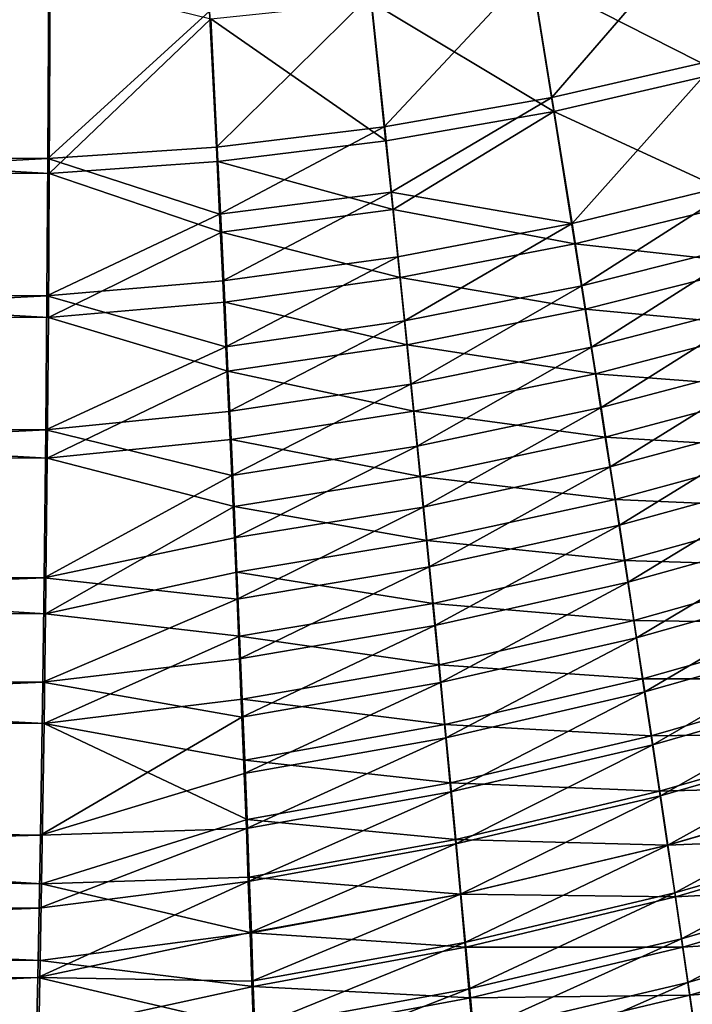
# Model space of a CAD drawing. Header units: metres. Extents: x -901 to 901, y -486 to 401.
# Tile 224 of 256: x 436 to 462, y -267 to -229. Entities that reach past the tile are written whole.
import ezdxf

# ---------------------------------------------------------------- set-up
doc = ezdxf.new("R2010")
doc.units = ezdxf.units.M

msp = doc.modelspace()

# ---------------------------------------------------------------- linework, layer by layer
at = {"layer": 'top0'}
for points in [[(437.323761, -227.669754, -494.566437), (340.949799, -229.396332, -496.149994), (341.090759, -223.79567, -496.466583)], [(467.833038, -224.377823, -490.945984), (461.748871, -226.002289, -491.038086), (462.770905, -230.712494, -490.383026)], [(461.748871, -226.002289, -491.038086), (455.634003, -227.297592, -491.132202), (456.419617, -232.168411, -490.450806)], [(461.748871, -226.002289, -491.038086), (456.419617, -232.168411, -490.450806), (462.770905, -230.712494, -490.383026)], [(461.784088, -226.284271, -494.025452), (462.854584, -231.233292, -493.337128), (455.671936, -227.58139, -494.118988)], [(437.234711, -234.495651, -490.6586), (437.268097, -227.462677, -491.574097), (340.87915, -234.394623, -492.38385)], [(437.268097, -227.462677, -491.574097), (340.904205, -229.093552, -493.165802), (340.87915, -234.394623, -492.38385)], [(443.392242, -228.885345, -491.325775), (437.268097, -227.462677, -491.574097), (437.234711, -234.495651, -490.6586)], [(455.634003, -227.297592, -491.132202), (449.511169, -228.259048, -491.228149), (450.041504, -233.28479, -490.518402)], [(455.671936, -227.58139, -494.118988), (456.494568, -232.698608, -493.403076), (449.553864, -228.545639, -494.214294)], [(455.634003, -227.297592, -491.132202), (450.041504, -233.28479, -490.518402), (456.419617, -232.168411, -490.450806)], [(462.854584, -231.233292, -493.337128), (456.494568, -232.698608, -493.403076), (455.671936, -227.58139, -494.118988)], [(437.323761, -227.669754, -494.566437), (437.288696, -235.059158, -493.604706), (340.949799, -229.396332, -496.149994)], [(437.323761, -227.669754, -494.566437), (443.441223, -229.176102, -494.311218), (437.288696, -235.059158, -493.604706)], [(449.511169, -228.259048, -491.228149), (443.392242, -228.885345, -491.325775), (443.648865, -234.05838, -490.585754)], [(449.511169, -228.259048, -491.228149), (443.648865, -234.05838, -490.585754), (450.041504, -233.28479, -490.518402)], [(449.553864, -228.545639, -494.214294), (450.108978, -233.825058, -493.468658), (443.441223, -229.176102, -494.311218)], [(456.494568, -232.698608, -493.403076), (450.108978, -233.825058, -493.468658), (449.553864, -228.545639, -494.214294)], [(443.392242, -228.885345, -491.325775), (437.234711, -234.495651, -490.6586), (443.648865, -234.05838, -490.585754)], [(437.288696, -235.059158, -493.604706), (340.923492, -234.963852, -495.328735), (340.949799, -229.396332, -496.149994)], [(443.441223, -229.176102, -494.311218), (443.709747, -234.609665, -493.533844), (437.288696, -235.059158, -493.604706)], [(450.108978, -233.825058, -493.468658), (443.709747, -234.609665, -493.533844), (443.441223, -229.176102, -494.311218)], [(462.770905, -230.712494, -490.383026), (456.419617, -232.168411, -490.450806), (457.187592, -236.974808, -489.361969)], [(462.770905, -230.712494, -490.383026), (457.187592, -236.974808, -489.361969), (463.773254, -235.363251, -489.33902)], [(462.854584, -231.233292, -493.337128), (463.904449, -236.119797, -492.240112), (456.494568, -232.698608, -493.403076)], [(456.419617, -232.168411, -490.450806), (450.041504, -233.28479, -490.518402), (450.30127, -235.774231, -490.002808)], [(456.419617, -232.168411, -490.450806), (450.30127, -235.774231, -490.002808), (457.187592, -236.974808, -489.361969)], [(450.108978, -233.825058, -493.468658), (456.494568, -232.698608, -493.403076), (450.38089, -236.44014, -492.927002)], [(456.494568, -232.698608, -493.403076), (457.298676, -237.748123, -492.259033), (450.38089, -236.44014, -492.927002)], [(463.904449, -236.119797, -492.240112), (457.298676, -237.748123, -492.259033), (456.494568, -232.698608, -493.403076)], [(450.041504, -233.28479, -490.518402), (443.648865, -234.05838, -490.585754), (443.772766, -236.619598, -490.046906)], [(450.041504, -233.28479, -490.518402), (443.772766, -236.619598, -490.046906), (450.30127, -235.774231, -490.002808)], [(443.709747, -234.609665, -493.533844), (450.108978, -233.825058, -493.468658), (450.38089, -236.44014, -492.927002)], [(443.648865, -234.05838, -490.585754), (437.234711, -234.495651, -490.6586), (443.772766, -236.619598, -490.046906)], [(437.234711, -234.495651, -490.6586), (340.87915, -234.394623, -492.38385), (340.846069, -239.613663, -491.131592)], [(437.199249, -239.72522, -489.412445), (437.234711, -234.495651, -490.6586), (340.846069, -239.613663, -491.131592)], [(443.772766, -236.619598, -490.046906), (437.234711, -234.495651, -490.6586), (437.199249, -239.72522, -489.412445)], [(437.288696, -235.059158, -493.604706), (443.709747, -234.609665, -493.533844), (443.839355, -237.299866, -492.967834)], [(443.709747, -234.609665, -493.533844), (450.38089, -236.44014, -492.927002), (443.839355, -237.299866, -492.967834)], [(437.251465, -240.551575, -492.295929), (340.888763, -240.445221, -494.013519), (340.923492, -234.963852, -495.328735)], [(437.288696, -235.059158, -493.604706), (437.251465, -240.551575, -492.295929), (340.923492, -234.963852, -495.328735)], [(437.251465, -240.551575, -492.295929), (437.288696, -235.059158, -493.604706), (443.839355, -237.299866, -492.967834)], [(463.773254, -235.363251, -489.33902), (457.187592, -236.974808, -489.361969), (457.562927, -239.341339, -488.666687)], [(463.773254, -235.363251, -489.33902), (457.562927, -239.341339, -488.666687), (464.264526, -237.6548, -488.672913)], [(450.30127, -235.774231, -490.002808), (443.772766, -236.619598, -490.046906), (443.893341, -239.156128, -489.396729)], [(450.30127, -235.774231, -490.002808), (443.893341, -239.156128, -489.396729), (450.556671, -238.240829, -489.381195)], [(457.187592, -236.974808, -489.361969), (450.30127, -235.774231, -490.002808), (450.556671, -238.240829, -489.381195)], [(464.419037, -238.527481, -491.540161), (457.298676, -237.748123, -492.259033), (463.904449, -236.119797, -492.240112)], [(443.839355, -237.299866, -492.967834), (450.38089, -236.44014, -492.927002), (450.648193, -239.031235, -492.273956)], [(450.38089, -236.44014, -492.927002), (457.298676, -237.748123, -492.259033), (450.648193, -239.031235, -492.273956)], [(443.772766, -236.619598, -490.046906), (437.199249, -239.72522, -489.412445), (443.893341, -239.156128, -489.396729)], [(457.187592, -236.974808, -489.361969), (450.556671, -238.240829, -489.381195), (450.807159, -240.679169, -488.654388)], [(457.187592, -236.974808, -489.361969), (450.807159, -240.679169, -488.654388), (457.562927, -239.341339, -488.666687)], [(437.251465, -240.551575, -492.295929), (443.839355, -237.299866, -492.967834), (443.965515, -239.964142, -492.284851)], [(443.965515, -239.964142, -492.284851), (443.839355, -237.299866, -492.967834), (450.648193, -239.031235, -492.273956)], [(464.264526, -237.6548, -488.672913), (457.562927, -239.341339, -488.666687), (457.931396, -241.676773, -487.871826)], [(464.264526, -237.6548, -488.672913), (457.931396, -241.676773, -487.871826), (464.747925, -239.917633, -487.911682)], [(450.648193, -239.031235, -492.273956), (457.298676, -237.748123, -492.259033), (457.69165, -240.234344, -491.528473)], [(457.298676, -237.748123, -492.259033), (464.419037, -238.527481, -491.540161), (457.69165, -240.234344, -491.528473)], [(450.556671, -238.240829, -489.381195), (443.893341, -239.156128, -489.396729), (444.010315, -241.662109, -488.636139)], [(450.556671, -238.240829, -489.381195), (444.010315, -241.662109, -488.636139), (450.807159, -240.679169, -488.654388)], [(457.69165, -240.234344, -491.528473), (464.419037, -238.527481, -491.540161), (464.925293, -240.904999, -490.740265)], [(443.893341, -239.156128, -489.396729), (437.199249, -239.72522, -489.412445), (444.010315, -241.662109, -488.636139)], [(450.910339, -241.592621, -491.510376), (443.965515, -239.964142, -492.284851), (450.648193, -239.031235, -492.273956)], [(457.69165, -240.234344, -491.528473), (450.910339, -241.592621, -491.510376), (450.648193, -239.031235, -492.273956)], [(457.562927, -239.341339, -488.666687), (450.807159, -240.679169, -488.654388), (451.052124, -243.083817, -487.823242)], [(457.562927, -239.341339, -488.666687), (451.052124, -243.083817, -487.823242), (457.931396, -241.676773, -487.871826)], [(437.199249, -239.72522, -489.412445), (340.846069, -239.613663, -491.131592), (340.805206, -244.700256, -489.417206)], [(437.155365, -244.822952, -487.700287), (437.199249, -239.72522, -489.412445), (340.805206, -244.700256, -489.417206)], [(444.010315, -241.662109, -488.636139), (437.199249, -239.72522, -489.412445), (437.155365, -244.822952, -487.700287)], [(444.08786, -242.596329, -491.485901), (437.251465, -240.551575, -492.295929), (443.965515, -239.964142, -492.284851)], [(450.910339, -241.592621, -491.510376), (444.08786, -242.596329, -491.485901), (443.965515, -239.964142, -492.284851)], [(464.747925, -239.917633, -487.911682), (457.931396, -241.676773, -487.871826), (458.292297, -243.976318, -486.978394)], [(464.747925, -239.917633, -487.911682), (458.292297, -243.976318, -486.978394), (465.222412, -242.147369, -487.056244)], [(458.077484, -242.687866, -490.693329), (450.910339, -241.592621, -491.510376), (457.69165, -240.234344, -491.528473)], [(464.925293, -240.904999, -490.740265), (458.077484, -242.687866, -490.693329), (457.69165, -240.234344, -491.528473)], [(437.205353, -245.908096, -490.496704), (340.845825, -245.787476, -492.212982), (340.888763, -240.445221, -494.013519)], [(437.251465, -240.551575, -492.295929), (437.205353, -245.908096, -490.496704), (340.888763, -240.445221, -494.013519)], [(437.205353, -245.908096, -490.496704), (437.251465, -240.551575, -492.295929), (444.08786, -242.596329, -491.485901)], [(450.807159, -240.679169, -488.654388), (444.010315, -241.662109, -488.636139), (444.123413, -244.131668, -487.766052)], [(450.807159, -240.679169, -488.654388), (444.123413, -244.131668, -487.766052), (451.052124, -243.083817, -487.823242)], [(458.077484, -242.687866, -490.693329), (464.925293, -240.904999, -490.740265), (465.422241, -243.247711, -489.84137)], [(444.010315, -241.662109, -488.636139), (437.155365, -244.822952, -487.700287), (444.123413, -244.131668, -487.766052)], [(444.08786, -242.596329, -491.485901), (450.910339, -241.592621, -491.510376), (451.166718, -244.118607, -490.637177)], [(451.166718, -244.118607, -490.637177), (450.910339, -241.592621, -491.510376), (458.077484, -242.687866, -490.693329)], [(457.931396, -241.676773, -487.871826), (451.052124, -243.083817, -487.823242), (451.291046, -245.449631, -486.888824)], [(457.931396, -241.676773, -487.871826), (451.291046, -245.449631, -486.888824), (458.292297, -243.976318, -486.978394)], [(465.222412, -242.147369, -487.056244), (458.292297, -243.976318, -486.978394), (458.644989, -246.236206, -485.988373)], [(458.644989, -246.236206, -485.988373), (465.687286, -244.340485, -486.108398), (465.222412, -242.147369, -487.056244)], [(444.206177, -245.190231, -490.57196), (437.205353, -245.908096, -490.496704), (444.08786, -242.596329, -491.485901)], [(444.206177, -245.190231, -490.57196), (444.08786, -242.596329, -491.485901), (451.166718, -244.118607, -490.637177)], [(451.166718, -244.118607, -490.637177), (458.077484, -242.687866, -490.693329), (458.455322, -245.103683, -489.754608)], [(458.455322, -245.103683, -489.754608), (458.077484, -242.687866, -490.693329), (465.422241, -243.247711, -489.84137)], [(451.052124, -243.083817, -487.823242), (444.123413, -244.131668, -487.766052), (444.232361, -246.559204, -486.787689)], [(451.052124, -243.083817, -487.823242), (444.232361, -246.559204, -486.787689), (451.291046, -245.449631, -486.888824)], [(458.455322, -245.103683, -489.754608), (465.422241, -243.247711, -489.84137), (465.909119, -245.551926, -488.845367)], [(458.292297, -243.976318, -486.978394), (451.291046, -245.449631, -486.888824), (451.523529, -247.772491, -485.853302)], [(458.292297, -243.976318, -486.978394), (451.523529, -247.772491, -485.853302), (458.644989, -246.236206, -485.988373)], [(444.123413, -244.131668, -487.766052), (437.155365, -244.822952, -487.700287), (444.232361, -246.559204, -486.787689)], [(444.206177, -245.190231, -490.57196), (451.166718, -244.118607, -490.637177), (451.416779, -246.603775, -489.655487)], [(451.416779, -246.603775, -489.655487), (451.166718, -244.118607, -490.637177), (458.455322, -245.103683, -489.754608)], [(458.988953, -248.452866, -484.903931), (465.687286, -244.340485, -486.108398), (458.644989, -246.236206, -485.988373)], [(458.988953, -248.452866, -484.903931), (466.141876, -246.493668, -485.070099), (465.687286, -244.340485, -486.108398)], [(340.805206, -244.700256, -489.417206), (340.756836, -249.606522, -487.251373), (437.155365, -244.822952, -487.700287)], [(340.756836, -249.606522, -487.251373), (437.094971, -250.464966, -485.174622), (437.155365, -244.822952, -487.700287)], [(444.232361, -246.559204, -486.787689), (437.155365, -244.822952, -487.700287), (437.094971, -250.464966, -485.174622)], [(437.205353, -245.908096, -490.496704), (444.206177, -245.190231, -490.57196), (444.320099, -247.740021, -489.54425)], [(444.320099, -247.740021, -489.54425), (444.206177, -245.190231, -490.57196), (451.416779, -246.603775, -489.655487)], [(451.416779, -246.603775, -489.655487), (458.455322, -245.103683, -489.754608), (458.824554, -247.477814, -488.714386)], [(458.824554, -247.477814, -488.714386), (458.455322, -245.103683, -489.754608), (465.909119, -245.551926, -488.845367)], [(451.291046, -245.449631, -486.888824), (444.232361, -246.559204, -486.787689), (444.336975, -248.940353, -485.7034)], [(451.291046, -245.449631, -486.888824), (444.336975, -248.940353, -485.7034), (451.523529, -247.772491, -485.853302)], [(465.909119, -245.551926, -488.845367), (466.385162, -247.814148, -487.754333), (458.824554, -247.477814, -488.714386)], [(437.141937, -251.831787, -487.844757), (340.795013, -250.940338, -489.938293), (340.845825, -245.787476, -492.212982)], [(437.205353, -245.908096, -490.496704), (437.141937, -251.831787, -487.844757), (340.845825, -245.787476, -492.212982)], [(437.141937, -251.831787, -487.844757), (437.205353, -245.908096, -490.496704), (444.320099, -247.740021, -489.54425)], [(458.644989, -246.236206, -485.988373), (451.523529, -247.772491, -485.853302), (451.749207, -250.048599, -484.719086)], [(451.749207, -250.048599, -484.719086), (458.988953, -248.452866, -484.903931), (458.644989, -246.236206, -485.988373)], [(444.232361, -246.559204, -486.787689), (437.094971, -250.464966, -485.174622), (444.336975, -248.940353, -485.7034)], [(444.320099, -247.740021, -489.54425), (451.416779, -246.603775, -489.655487), (451.660065, -249.043839, -488.567596)], [(451.660065, -249.043839, -488.567596), (451.416779, -246.603775, -489.655487), (458.824554, -247.477814, -488.714386)], [(459.323608, -250.622726, -483.727295), (466.141876, -246.493668, -485.070099), (458.988953, -248.452866, -484.903931)], [(466.141876, -246.493668, -485.070099), (459.323608, -250.622726, -483.727295), (466.585449, -248.603607, -483.94339)], [(437.141937, -251.831787, -487.844757), (444.320099, -247.740021, -489.54425), (444.429535, -250.241043, -488.405273)], [(444.429535, -250.241043, -488.405273), (444.320099, -247.740021, -489.54425), (451.660065, -249.043839, -488.567596)], [(451.523529, -247.772491, -485.853302), (444.336975, -248.940353, -485.7034), (444.437134, -251.270966, -484.515839)], [(451.523529, -247.772491, -485.853302), (444.437134, -251.270966, -484.515839), (451.749207, -250.048599, -484.719086)], [(458.824554, -247.477814, -488.714386), (459.184662, -249.806488, -487.574951), (451.660065, -249.043839, -488.567596)], [(466.385162, -247.814148, -487.754333), (459.184662, -249.806488, -487.574951), (458.824554, -247.477814, -488.714386)], [(466.385162, -247.814148, -487.754333), (466.849701, -250.03093, -486.570404), (459.184662, -249.806488, -487.574951)], [(451.967682, -252.274109, -483.488556), (458.988953, -248.452866, -484.903931), (451.749207, -250.048599, -484.719086)], [(451.967682, -252.274109, -483.488556), (459.323608, -250.622726, -483.727295), (458.988953, -248.452866, -484.903931)], [(444.336975, -248.940353, -485.7034), (437.094971, -250.464966, -485.174622), (444.437134, -251.270966, -484.515839)], [(466.585449, -248.603607, -483.94339), (459.323608, -250.622726, -483.727295), (459.648438, -252.742233, -482.460602)], [(459.648438, -252.742233, -482.460602), (467.017334, -250.667007, -482.730286), (466.585449, -248.603607, -483.94339)], [(451.89621, -251.434753, -487.376007), (444.429535, -250.241043, -488.405273), (451.660065, -249.043839, -488.567596)], [(459.184662, -249.806488, -487.574951), (451.89621, -251.434753, -487.376007), (451.660065, -249.043839, -488.567596)], [(340.756836, -249.606522, -487.251373), (340.701385, -254.294876, -484.654846), (437.094971, -250.464966, -485.174622)], [(451.749207, -250.048599, -484.719086), (444.437134, -251.270966, -484.515839), (444.532593, -253.546936, -483.227661)], [(444.532593, -253.546936, -483.227661), (451.967682, -252.274109, -483.488556), (451.749207, -250.048599, -484.719086)], [(459.535004, -252.085999, -486.338654), (451.89621, -251.434753, -487.376007), (459.184662, -249.806488, -487.574951)], [(466.849701, -250.03093, -486.570404), (459.535004, -252.085999, -486.338654), (459.184662, -249.806488, -487.574951)], [(459.535004, -252.085999, -486.338654), (466.849701, -250.03093, -486.570404), (467.302002, -252.198761, -485.295654)], [(340.701385, -254.294876, -484.654846), (437.043976, -254.439285, -482.94696), (437.094971, -250.464966, -485.174622)], [(444.437134, -251.270966, -484.515839), (437.094971, -250.464966, -485.174622), (437.043976, -254.439285, -482.94696)], [(444.53421, -252.688995, -487.157837), (437.141937, -251.831787, -487.844757), (444.429535, -250.241043, -488.405273)], [(451.89621, -251.434753, -487.376007), (444.53421, -252.688995, -487.157837), (444.429535, -250.241043, -488.405273)], [(451.967682, -252.274109, -483.488556), (452.178619, -254.44519, -482.164154), (459.323608, -250.622726, -483.727295)], [(459.323608, -250.622726, -483.727295), (452.178619, -254.44519, -482.164154), (459.648438, -252.742233, -482.460602)], [(459.962891, -254.807831, -481.106079), (467.017334, -250.667007, -482.730286), (459.648438, -252.742233, -482.460602)], [(459.962891, -254.807831, -481.106079), (467.436829, -252.680557, -481.432739), (467.017334, -250.667007, -482.730286)], [(437.088409, -256.005188, -485.505463), (340.736786, -255.864334, -487.211273), (340.795013, -250.940338, -489.938293)], [(437.141937, -251.831787, -487.844757), (437.088409, -256.005188, -485.505463), (340.795013, -250.940338, -489.938293)], [(444.437134, -251.270966, -484.515839), (437.043976, -254.439285, -482.94696), (444.532593, -253.546936, -483.227661)], [(444.53421, -252.688995, -487.157837), (451.89621, -251.434753, -487.376007), (452.124847, -253.772491, -486.083252)], [(452.124847, -253.772491, -486.083252), (451.89621, -251.434753, -487.376007), (459.535004, -252.085999, -486.338654)], [(437.088409, -256.005188, -485.505463), (437.141937, -251.831787, -487.844757), (444.53421, -252.688995, -487.157837)], [(444.532593, -253.546936, -483.227661), (444.62326, -255.764145, -481.841492), (451.967682, -252.274109, -483.488556)], [(444.62326, -255.764145, -481.841492), (452.178619, -254.44519, -482.164154), (451.967682, -252.274109, -483.488556)], [(452.124847, -253.772491, -486.083252), (459.535004, -252.085999, -486.338654), (459.875061, -254.312576, -485.007721)], [(459.875061, -254.312576, -485.007721), (459.535004, -252.085999, -486.338654), (467.302002, -252.198761, -485.295654)], [(459.875061, -254.312576, -485.007721), (467.302002, -252.198761, -485.295654), (467.741272, -254.314209, -483.93219)], [(444.634033, -255.079544, -485.804657), (437.088409, -256.005188, -485.505463), (444.53421, -252.688995, -487.157837)], [(444.634033, -255.079544, -485.804657), (444.53421, -252.688995, -487.157837), (452.124847, -253.772491, -486.083252)], [(459.962891, -254.807831, -481.106079), (460.266418, -256.815948, -479.665894), (467.436829, -252.680557, -481.432739)], [(460.266418, -256.815948, -479.665894), (467.843262, -254.640945, -480.052765), (467.436829, -252.680557, -481.432739)], [(459.648438, -252.742233, -482.460602), (452.178619, -254.44519, -482.164154), (452.381653, -256.558014, -480.74826)], [(452.381653, -256.558014, -480.74826), (459.962891, -254.807831, -481.106079), (459.648438, -252.742233, -482.460602)], [(444.532593, -253.546936, -483.227661), (437.043976, -254.439285, -482.94696), (444.62326, -255.764145, -481.841492)], [(444.634033, -255.079544, -485.804657), (452.124847, -253.772491, -486.083252), (452.345551, -256.05304, -484.691833)], [(452.345551, -256.05304, -484.691833), (452.124847, -253.772491, -486.083252), (459.875061, -254.312576, -485.007721)], [(437.043976, -254.439285, -482.94696), (340.701385, -254.294876, -484.654846), (340.639374, -258.730255, -481.65094)], [(436.954468, -260.259003, -478.892365), (437.043976, -254.439285, -482.94696), (340.639374, -258.730255, -481.65094)], [(437.043976, -254.439285, -482.94696), (436.954468, -260.259003, -478.892365), (444.62326, -255.764145, -481.841492)], [(452.178619, -254.44519, -482.164154), (444.62326, -255.764145, -481.841492), (444.708954, -257.918488, -480.360016)], [(452.178619, -254.44519, -482.164154), (444.708954, -257.918488, -480.360016), (452.381653, -256.558014, -480.74826)], [(452.345551, -256.05304, -484.691833), (459.875061, -254.312576, -485.007721), (460.204224, -256.482483, -483.584534)], [(460.204224, -256.482483, -483.584534), (459.875061, -254.312576, -485.007721), (467.741272, -254.314209, -483.93219)], [(467.741272, -254.314209, -483.93219), (468.16687, -256.373779, -482.482147), (460.204224, -256.482483, -483.584534)], [(452.381653, -256.558014, -480.74826), (452.576355, -258.608734, -479.243317), (459.962891, -254.807831, -481.106079)], [(452.576355, -258.608734, -479.243317), (460.266418, -256.815948, -479.665894), (459.962891, -254.807831, -481.106079)], [(460.266418, -256.815948, -479.665894), (460.558502, -258.763062, -478.142273), (467.843262, -254.640945, -480.052765)], [(460.558502, -258.763062, -478.142273), (468.235931, -256.544891, -478.592407), (467.843262, -254.640945, -480.052765)], [(437.088409, -256.005188, -485.505463), (444.634033, -255.079544, -485.804657), (444.728821, -257.408356, -484.348602)], [(444.728821, -257.408356, -484.348602), (444.634033, -255.079544, -485.804657), (452.345551, -256.05304, -484.691833)], [(436.994354, -262.119751, -481.245239), (340.671661, -260.522644, -484.056366), (340.736786, -255.864334, -487.211273)], [(437.088409, -256.005188, -485.505463), (436.994354, -262.119751, -481.245239), (340.736786, -255.864334, -487.211273)], [(444.62326, -255.764145, -481.841492), (436.954468, -260.259003, -478.892365), (444.708954, -257.918488, -480.360016)], [(436.994354, -262.119751, -481.245239), (437.088409, -256.005188, -485.505463), (444.81839, -259.671143, -482.792389)], [(444.81839, -259.671143, -482.792389), (437.088409, -256.005188, -485.505463), (444.728821, -257.408356, -484.348602)], [(444.728821, -257.408356, -484.348602), (452.345551, -256.05304, -484.691833), (452.557983, -258.272369, -483.204346)], [(452.557983, -258.272369, -483.204346), (452.345551, -256.05304, -484.691833), (460.204224, -256.482483, -483.584534)], [(468.16687, -256.373779, -482.482147), (460.521942, -258.59201, -482.07135), (460.204224, -256.482483, -483.584534)], [(460.521942, -258.59201, -482.07135), (468.16687, -256.373779, -482.482147), (468.578033, -258.373962, -480.947601)], [(444.708954, -257.918488, -480.360016), (444.78949, -260.005829, -478.785828), (452.381653, -256.558014, -480.74826)], [(444.78949, -260.005829, -478.785828), (452.576355, -258.608734, -479.243317), (452.381653, -256.558014, -480.74826)], [(460.204224, -256.482483, -483.584534), (460.521942, -258.59201, -482.07135), (452.557983, -258.272369, -483.204346)], [(452.576355, -258.608734, -479.243317), (452.762421, -260.593567, -477.651703), (460.266418, -256.815948, -479.665894)], [(452.762421, -260.593567, -477.651703), (460.558502, -258.763062, -478.142273), (460.266418, -256.815948, -479.665894)], [(460.558502, -258.763062, -478.142273), (460.838562, -260.64566, -476.537537), (468.235931, -256.544891, -478.592407)], [(460.838562, -260.64566, -476.537537), (468.614166, -258.38916, -477.053741), (468.235931, -256.544891, -478.592407)], [(444.81839, -259.671143, -482.792389), (444.728821, -257.408356, -484.348602), (452.557983, -258.272369, -483.204346)], [(436.954468, -260.259003, -478.892365), (444.78949, -260.005829, -478.785828), (444.708954, -257.918488, -480.360016)], [(452.557983, -258.272369, -483.204346), (452.761688, -260.426453, -481.62326), (444.81839, -259.671143, -482.792389)], [(460.521942, -258.59201, -482.07135), (452.761688, -260.426453, -481.62326), (452.557983, -258.272369, -483.204346)], [(444.78949, -260.005829, -478.785828), (444.864716, -262.022095, -477.121643), (452.576355, -258.608734, -479.243317)], [(444.864716, -262.022095, -477.121643), (452.762421, -260.593567, -477.651703), (452.576355, -258.608734, -479.243317)], [(452.761688, -260.426453, -481.62326), (460.521942, -258.59201, -482.07135), (460.827637, -260.63739, -480.47049)], [(460.827637, -260.63739, -480.47049), (460.521942, -258.59201, -482.07135), (468.578033, -258.373962, -480.947601)], [(460.827637, -260.63739, -480.47049), (468.578033, -258.373962, -480.947601), (468.97406, -260.311432, -479.33078)], [(468.614166, -258.38916, -477.053741), (460.838562, -260.64566, -476.537537), (461.106201, -262.460815, -474.854584)], [(468.614166, -258.38916, -477.053741), (461.106201, -262.460815, -474.854584), (468.977386, -260.170929, -475.439484)], [(436.954468, -260.259003, -478.892365), (340.639374, -258.730255, -481.65094), (340.571289, -262.877625, -478.262878)], [(452.762421, -260.593567, -477.651703), (452.939453, -262.508759, -475.975952), (460.558502, -258.763062, -478.142273)], [(452.939453, -262.508759, -475.975952), (460.838562, -260.64566, -476.537537), (460.558502, -258.763062, -478.142273)], [(444.902557, -261.863525, -481.138855), (436.994354, -262.119751, -481.245239), (444.81839, -259.671143, -482.792389)], [(452.761688, -260.426453, -481.62326), (444.902557, -261.863525, -481.138855), (444.81839, -259.671143, -482.792389)], [(436.954468, -260.259003, -478.892365), (436.904175, -263.042816, -476.555054), (444.78949, -260.005829, -478.785828)], [(436.904175, -263.042816, -476.555054), (444.864716, -262.022095, -477.121643), (444.78949, -260.005829, -478.785828)], [(468.977386, -260.170929, -475.439484), (461.106201, -262.460815, -474.854584), (461.360962, -264.205658, -473.096497)], [(468.977386, -260.170929, -475.439484), (461.360962, -264.205658, -473.096497), (469.325104, -261.887573, -473.752411)], [(436.904175, -263.042816, -476.555054), (436.954468, -260.259003, -478.892365), (340.571289, -262.877625, -478.262878)], [(436.941589, -265.041077, -478.792358), (340.600128, -264.878479, -480.497986), (340.671661, -260.522644, -484.056366)], [(436.994354, -262.119751, -481.245239), (436.941589, -265.041077, -478.792358), (340.671661, -260.522644, -484.056366)], [(444.864716, -262.022095, -477.121643), (444.934509, -263.963287, -475.370239), (452.762421, -260.593567, -477.651703)], [(444.902557, -261.863525, -481.138855), (452.761688, -260.426453, -481.62326), (452.956329, -262.511292, -479.951141)], [(444.934509, -263.963287, -475.370239), (452.939453, -262.508759, -475.975952), (452.762421, -260.593567, -477.651703)], [(452.956329, -262.511292, -479.951141), (452.761688, -260.426453, -481.62326), (460.827637, -260.63739, -480.47049)], [(461.120789, -262.61496, -478.784393), (460.827637, -260.63739, -480.47049), (468.97406, -260.311432, -479.33078)], [(461.120789, -262.61496, -478.784393), (468.97406, -260.311432, -479.33078), (469.35437, -262.183258, -477.634552)], [(452.939453, -262.508759, -475.975952), (453.107208, -264.351135, -474.21933), (460.838562, -260.64566, -476.537537)], [(452.956329, -262.511292, -479.951141), (460.827637, -260.63739, -480.47049), (461.120789, -262.61496, -478.784393)], [(460.838562, -260.64566, -476.537537), (453.107208, -264.351135, -474.21933), (461.106201, -262.460815, -474.854584)], [(436.904175, -263.042816, -476.555054), (436.851135, -265.679199, -474.052582), (444.864716, -262.022095, -477.121643)], [(436.851135, -265.679199, -474.052582), (444.934509, -263.963287, -475.370239), (444.864716, -262.022095, -477.121643)], [(436.994354, -262.119751, -481.245239), (444.902557, -261.863525, -481.138855), (444.981171, -263.981232, -479.390717)], [(444.981171, -263.981232, -479.390717), (444.902557, -261.863525, -481.138855), (452.956329, -262.511292, -479.951141)], [(469.325104, -261.887573, -473.752411), (461.360962, -264.205658, -473.096497), (461.602509, -265.877258, -471.266296)], [(469.325104, -261.887573, -473.752411), (461.602509, -265.877258, -471.266296), (469.656708, -263.536346, -471.995331)], [(436.941589, -265.041077, -478.792358), (436.994354, -262.119751, -481.245239), (444.981171, -263.981232, -479.390717)], [(461.106201, -262.460815, -474.854584), (453.107208, -264.351135, -474.21933), (453.265381, -266.117676, -472.385132)], [(461.106201, -262.460815, -474.854584), (453.265381, -266.117676, -472.385132), (461.360962, -264.205658, -473.096497)], [(461.400879, -264.521667, -477.016144), (461.120789, -262.61496, -478.784393), (469.35437, -262.183258, -477.634552)], [(469.35437, -262.183258, -477.634552), (469.718384, -263.986572, -475.861816), (461.400879, -264.521667, -477.016144)], [(444.998718, -265.826019, -473.535126), (452.939453, -262.508759, -475.975952), (444.934509, -263.963287, -475.370239)], [(444.981171, -263.981232, -479.390717), (452.956329, -262.511292, -479.951141), (453.141541, -264.522949, -478.190674)], [(452.939453, -262.508759, -475.975952), (444.998718, -265.826019, -473.535126), (453.107208, -264.351135, -474.21933)], [(453.141541, -264.522949, -478.190674), (452.956329, -262.511292, -479.951141), (461.120789, -262.61496, -478.784393)], [(453.141541, -264.522949, -478.190674), (461.120789, -262.61496, -478.784393), (461.400879, -264.521667, -477.016144)], [(340.571289, -262.877625, -478.262878), (340.497589, -266.703278, -474.515442), (436.904175, -263.042816, -476.555054)], [(340.497589, -266.703278, -474.515442), (436.851135, -265.679199, -474.052582), (436.904175, -263.042816, -476.555054)], [(469.656708, -263.536346, -471.995331), (461.602509, -265.877258, -471.266296), (461.830322, -267.472809, -469.367096)], [(436.851135, -265.679199, -474.052582), (444.998718, -265.826019, -473.535126), (444.934509, -263.963287, -475.370239)], [(436.941589, -265.041077, -478.792358), (444.981171, -263.981232, -479.390717), (445.054077, -266.020081, -477.550995)], [(445.054077, -266.020081, -477.550995), (444.981171, -263.981232, -479.390717), (453.141541, -264.522949, -478.190674)], [(461.360962, -264.205658, -473.096497), (453.265381, -266.117676, -472.385132), (453.413696, -267.805359, -470.476746)], [(461.360962, -264.205658, -473.096497), (453.413696, -267.805359, -470.476746), (461.602509, -265.877258, -471.266296)], [(469.718384, -263.986572, -475.861816), (461.667511, -266.354431, -475.168915), (461.400879, -264.521667, -477.016144)], [(461.667511, -266.354431, -475.168915), (469.718384, -263.986572, -475.861816), (470.065552, -265.718536, -474.015533)], [(444.998718, -265.826019, -473.535126), (445.057251, -267.607117, -471.619995), (453.107208, -264.351135, -474.21933)], [(445.054077, -266.020081, -477.550995), (453.141541, -264.522949, -478.190674), (453.316986, -266.458099, -476.345215)], [(453.107208, -264.351135, -474.21933), (445.057251, -267.607117, -471.619995), (453.265381, -266.117676, -472.385132)], [(453.316986, -266.458099, -476.345215), (453.141541, -264.522949, -478.190674), (461.400879, -264.521667, -477.016144)], [(461.400879, -264.521667, -477.016144), (461.667511, -266.354431, -475.168915), (453.316986, -266.458099, -476.345215)], [(436.885895, -267.807983, -476.166138), (340.522736, -268.896423, -476.562225), (340.600128, -264.878479, -480.497986)], [(436.941589, -265.041077, -478.792358), (436.885895, -267.807983, -476.166138), (340.600128, -264.878479, -480.497986)], [(436.885895, -267.807983, -476.166138), (436.941589, -265.041077, -478.792358), (445.054077, -266.020081, -477.550995)], [(340.497589, -266.703278, -474.515442), (340.418884, -270.178894, -470.439423), (436.851135, -265.679199, -474.052582)], [(340.418884, -270.178894, -470.439423), (436.740387, -270.364105, -468.727539), (436.851135, -265.679199, -474.052582)], [(436.740387, -270.364105, -468.727539), (445.057251, -267.607117, -471.619995), (436.851135, -265.679199, -474.052582)], [(445.057251, -267.607117, -471.619995), (444.998718, -265.826019, -473.535126), (436.851135, -265.679199, -474.052582)], [(461.920258, -268.110291, -473.246002), (461.667511, -266.354431, -475.168915), (470.065552, -265.718536, -474.015533)], [(436.885895, -267.807983, -476.166138), (445.054077, -266.020081, -477.550995), (445.121124, -267.976532, -475.623352)], [(445.121124, -267.976532, -475.623352), (445.054077, -266.020081, -477.550995), (453.316986, -266.458099, -476.345215)], [(453.265381, -266.117676, -472.385132), (445.057251, -267.607117, -471.619995), (445.110046, -269.303314, -469.628571)], [(453.265381, -266.117676, -472.385132), (445.110046, -269.303314, -469.628571), (453.413696, -267.805359, -470.476746)], [(461.602509, -265.877258, -471.266296), (453.413696, -267.805359, -470.476746), (453.55191, -269.411072, -468.497498)], [(461.602509, -265.877258, -471.266296), (453.55191, -269.411072, -468.497498), (461.830322, -267.472809, -469.367096)], [(453.316986, -266.458099, -476.345215), (453.482391, -268.313568, -474.418274), (445.121124, -267.976532, -475.623352)], [(461.667511, -266.354431, -475.168915), (453.482391, -268.313568, -474.418274), (453.316986, -266.458099, -476.345215)], [(453.482391, -268.313568, -474.418274), (461.667511, -266.354431, -475.168915), (461.920258, -268.110291, -473.246002)]]:
    msp.add_3dface(points, dxfattribs=at)

doc.saveas('drawing.dxf')
